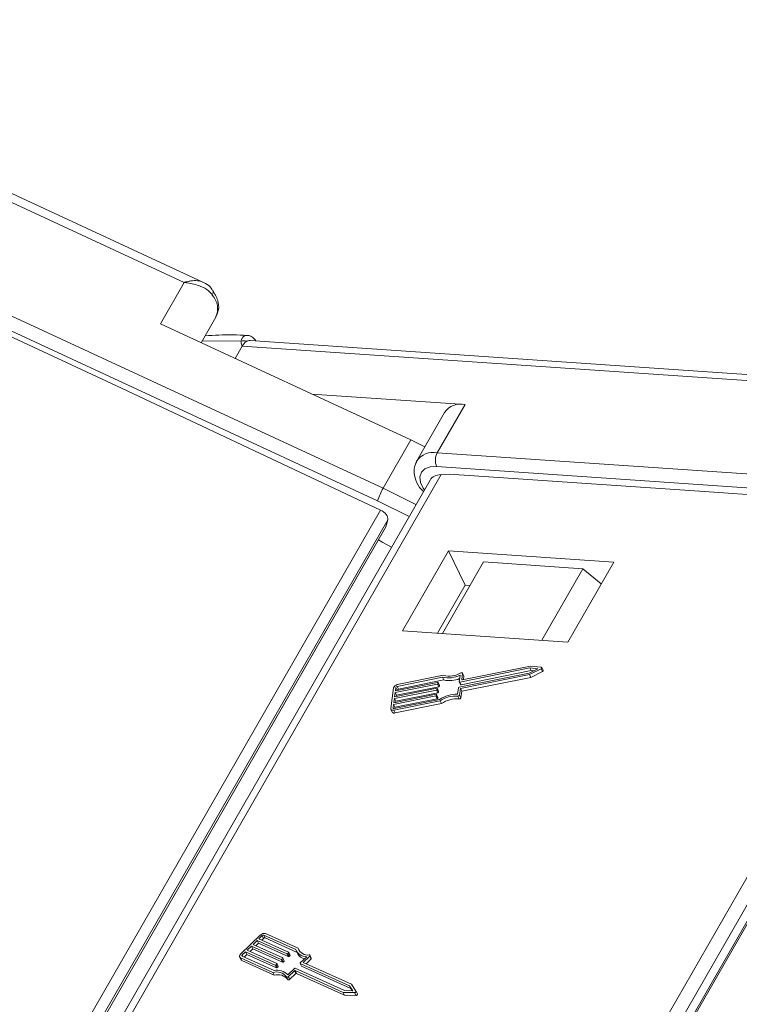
# Model space of a CAD drawing. Header units: millimetres. Extents: x 2623 to 3546, y -313 to 339.
# Tile 30 of 49: x 3204 to 3233, y 186 to 226. Entities that reach past the tile are written whole.
import ezdxf

# ---------------------------------------------------------------- set-up
doc = ezdxf.new("R2010")
doc.units = ezdxf.units.MM

msp = doc.modelspace()

# ---------------------------------------------------------------- linework, layer by layer
at = {"color": 7, "linetype": 'Continuous', "lineweight": 15}
for p, q in [((3211.215, 215.663), (3188, 226.426)), ((3210.453, 215.647), (3187.832, 226.135)), ((3196.228, 217.58), (3218.616, 207.201)), ((3218.391, 206.69), (3196.004, 217.069)), ((3196.359, 216.648), (3207.885, 211.305)), ((3209.477, 213.948), (3210.453, 215.647)), ((3211.153, 213.172), (3211.756, 214.222)), ((3209.477, 213.948), (3219.754, 209.184)), ((3212.786, 213.238), (3211.198, 213.252)), ((3212.831, 213.03), (3212.542, 212.527)), ((3234.362, 211.562), (3212.831, 213.03)), ((3235.145, 211.766), (3213.157, 213.265)), ((3218.506, 206.311), (3207.885, 211.305)), ((3221.979, 210.64), (3215.687, 211.07)), ((3221.979, 210.64), (3220.84, 208.658)), ((3221.135, 210.311), (3219.996, 208.329)), ((3219.754, 209.184), (3218.616, 207.201)), ((3219.754, 209.184), (3220.329, 208.909)), ((3220.84, 208.658), (3241.928, 207.22)), ((3241.901, 206.656), (3220.813, 208.093)), ((3220.999, 207.768), (3204.962, 179.854)), ((3221.342, 207.785), (3220.999, 207.768)), ((3221.342, 207.785), (3232.198, 207.045)), ((3220.541, 207.54), (3204.647, 179.875)), ((3218.616, 207.201), (3219.962, 206.532)), ((3242.202, 206.306), (3232.198, 207.045)), ((3219.684, 206.048), (3218.391, 206.69)), ((3202.42, 178.311), (3218.506, 206.311)), ((3226.166, 178.395), (3242.202, 206.306)), ((3218.804, 205.914), (3203.784, 179.771)), ((3203.896, 179.81), (3218.723, 205.618)), ((3218.723, 205.618), (3218.804, 205.914)), ((3242.676, 205.999), (3226.763, 178.302)), ((3227.118, 178.247), (3242.852, 205.633)), ((3203.9, 179.812), (3218.715, 205.599)), ((3227.178, 178.238), (3242.857, 205.528)), ((3221.297, 204.639), (3219.41, 201.355)), ((3228.083, 204.177), (3221.297, 204.639)), ((3221.976, 203.232), (3221.297, 204.639)), ((3221.054, 201.242), (3222.741, 204.18)), ((3226.813, 203.903), (3222.741, 204.18)), ((3226.195, 200.892), (3228.083, 204.177)), ((3225.125, 200.965), (3226.813, 203.903)), ((3227.569, 203.282), (3226.813, 203.903)), ((3220.842, 201.257), (3221.976, 203.232)), ((3221.976, 203.232), (3222.188, 203.217)), ((3219.41, 201.355), (3226.195, 200.892)), ((3221.73, 199.044), (3224.611, 199.624)), ((3224.639, 199.834), (3221.758, 199.254)), ((3221.793, 198.988), (3224.621, 199.558)), ((3224.693, 199.721), (3221.812, 199.141)), ((3221.841, 199.356), (3221.875, 199.609)), ((3224.667, 199.908), (3221.863, 199.343)), ((3221.927, 199.509), (3221.873, 199.621)), ((3221.875, 199.609), (3221.929, 199.496)), ((3224.611, 199.624), (3224.962, 199.797)), ((3224.621, 199.558), (3225.099, 199.793)), ((3224.621, 199.558), (3224.675, 199.446)), ((3224.962, 199.797), (3224.639, 199.834)), ((3224.639, 199.834), (3224.693, 199.721)), ((3225.108, 199.858), (3224.667, 199.908)), ((3224.675, 199.446), (3225.153, 199.681)), ((3224.787, 199.711), (3224.693, 199.721)), ((3225.099, 199.793), (3225.153, 199.681)), ((3225.185, 199.731), (3225.131, 199.844)), ((3220.842, 199.171), (3219.109, 198.822)), ((3219.118, 198.892), (3220.852, 199.241)), ((3221.056, 199.453), (3219.19, 199.077)), ((3221.095, 199.529), (3219.199, 199.147)), ((3221.11, 199.34), (3219.244, 198.964)), ((3220.842, 199.171), (3220.897, 199.059)), ((3220.873, 199.229), (3220.869, 199.194)), ((3220.869, 199.194), (3220.923, 199.081)), ((3220.927, 199.122), (3220.872, 199.235)), ((3220.873, 199.229), (3220.928, 199.116)), ((3221.056, 199.453), (3221.11, 199.34)), ((3221.736, 199.266), (3221.772, 199.537)), ((3221.737, 199.26), (3221.792, 199.147)), ((3221.758, 199.254), (3221.812, 199.141)), ((3221.841, 199.356), (3221.847, 199.345)), ((3221.847, 198.876), (3224.675, 199.446)), ((3221.91, 199.352), (3221.929, 199.496)), ((3219.041, 199.013), (3218.93, 198.173)), ((3219.053, 198.402), (3220.787, 198.752)), ((3220.81, 198.927), (3219.077, 198.577)), ((3219.086, 198.647), (3220.819, 198.996)), ((3219.109, 198.822), (3219.086, 198.647)), ((3219.109, 198.822), (3219.164, 198.709)), ((3219.137, 199.032), (3219.118, 198.892)), ((3220.864, 198.814), (3219.131, 198.465)), ((3219.137, 199.032), (3219.191, 198.919)), ((3220.897, 199.059), (3219.164, 198.709)), ((3219.19, 199.077), (3219.244, 198.964)), ((3219.191, 198.919), (3219.19, 198.906)), ((3220.808, 198.739), (3220.804, 198.704)), ((3220.862, 198.633), (3220.807, 198.745)), ((3220.808, 198.739), (3220.863, 198.626)), ((3220.81, 198.927), (3220.864, 198.814)), ((3220.841, 198.984), (3220.836, 198.949)), ((3220.836, 198.949), (3220.89, 198.836)), ((3220.894, 198.877), (3220.84, 198.99)), ((3220.841, 198.984), (3220.895, 198.871)), ((3220.895, 198.871), (3220.89, 198.836)), ((3220.928, 199.116), (3220.923, 199.081)), ((3221.668, 198.751), (3221.704, 199.022)), ((3221.757, 198.718), (3221.793, 198.988)), ((3221.793, 198.988), (3221.847, 198.876)), ((3221.811, 198.605), (3221.847, 198.876)), ((3219.044, 198.332), (3219.026, 198.193)), ((3220.777, 198.682), (3219.044, 198.332)), ((3219.044, 198.332), (3219.098, 198.22)), ((3219.077, 198.577), (3219.053, 198.402)), ((3219.059, 198.097), (3220.956, 198.479)), ((3219.069, 198.167), (3220.935, 198.543)), ((3219.077, 198.577), (3219.131, 198.465)), ((3220.832, 198.569), (3219.098, 198.22)), ((3219.114, 197.985), (3221.01, 198.367)), ((3219.131, 198.465), (3219.125, 198.417)), ((3219.164, 198.709), (3219.157, 198.662)), ((3220.777, 198.682), (3220.832, 198.569)), ((3220.804, 198.704), (3220.858, 198.591)), ((3220.863, 198.626), (3220.858, 198.591)), ((3220.956, 198.479), (3221.01, 198.367)), ((3221.684, 198.672), (3221.738, 198.56)), ((3221.757, 198.718), (3221.811, 198.605)), ((3218.935, 198.136), (3218.99, 198.023)), ((3219.026, 198.193), (3219.036, 198.171)), ((3219.059, 198.097), (3219.114, 197.985)), ((3219.098, 198.22), (3219.092, 198.172)), ((3213.591, 188.88), (3212.766, 188.09)), ((3213.452, 188.652), (3213.28, 188.488)), ((3214.668, 188.102), (3213.452, 188.652)), ((3213.452, 188.652), (3213.506, 188.54)), ((3213.658, 188.85), (3213.52, 188.718)), ((3213.52, 188.718), (3214.737, 188.168)), ((3213.712, 188.737), (3213.637, 188.665)), ((3213.658, 188.85), (3213.712, 188.737)), ((3215.036, 188.275), (3213.726, 188.868)), ((3213.726, 188.868), (3213.78, 188.755)), ((3215.083, 188.165), (3213.78, 188.755)), ((3215.126, 188.331), (3213.795, 188.934)), ((3213.211, 188.422), (3213.039, 188.257)), ((3213.039, 188.257), (3214.256, 187.707)), ((3213.265, 188.309), (3213.156, 188.204)), ((3214.427, 187.871), (3213.211, 188.422)), ((3213.211, 188.422), (3213.265, 188.309)), ((3214.482, 187.759), (3213.265, 188.309)), ((3213.28, 188.488), (3214.496, 187.937)), ((3213.506, 188.54), (3213.397, 188.435)), ((3214.722, 187.989), (3213.506, 188.54)), ((3215.126, 188.331), (3215.18, 188.219)), ((3212.728, 187.977), (3212.783, 187.865)), ((3212.763, 187.945), (3214.094, 187.343)), ((3212.763, 187.945), (3212.818, 187.833)), ((3212.818, 187.833), (3214.149, 187.23)), ((3212.832, 188.011), (3214.142, 187.418)), ((3212.97, 188.191), (3212.833, 188.059)), ((3212.833, 188.059), (3212.863, 187.997)), ((3213.025, 188.078), (3212.915, 187.973)), ((3214.187, 187.641), (3212.97, 188.191)), ((3212.97, 188.191), (3213.025, 188.078)), ((3214.241, 187.528), (3213.025, 188.078)), ((3214.427, 187.871), (3214.482, 187.759)), ((3214.496, 187.913), (3214.461, 187.88)), ((3214.461, 187.88), (3214.516, 187.768)), ((3214.496, 187.913), (3214.55, 187.8)), ((3214.556, 187.819), (3214.502, 187.932)), ((3214.668, 188.102), (3214.722, 187.989)), ((3214.736, 188.144), (3214.702, 188.111)), ((3214.702, 188.111), (3214.756, 187.998)), ((3214.736, 188.144), (3214.791, 188.031)), ((3214.797, 188.05), (3214.743, 188.162)), ((3214.791, 188.031), (3214.756, 187.998)), ((3215.056, 188.222), (3215.11, 188.11)), ((3215.218, 187.732), (3215.484, 187.987)), ((3215.336, 187.751), (3215.602, 188.006)), ((3215.453, 187.698), (3215.657, 187.893)), ((3215.602, 188.006), (3215.657, 187.893)), ((3215.669, 187.931), (3215.615, 188.043)), ((3214.187, 187.641), (3214.241, 187.528)), ((3214.255, 187.682), (3214.221, 187.65)), ((3214.221, 187.65), (3214.275, 187.537)), ((3214.255, 187.682), (3214.31, 187.57)), ((3214.316, 187.589), (3214.261, 187.701)), ((3214.31, 187.57), (3214.275, 187.537)), ((3214.55, 187.8), (3214.516, 187.768)), ((3214.711, 187.247), (3214.977, 187.501)), ((3215.011, 187.51), (3217.033, 186.596)), ((3215.212, 187.713), (3215.266, 187.601)), ((3217.239, 186.793), (3215.217, 187.708)), ((3215.217, 187.708), (3215.272, 187.595)), ((3217.293, 186.681), (3215.272, 187.595)), ((3217.322, 186.853), (3215.336, 187.751)), ((3214.094, 187.343), (3214.149, 187.23)), ((3214.648, 187.159), (3214.702, 187.046)), ((3214.727, 187.167), (3214.976, 187.405)), ((3214.727, 187.167), (3214.781, 187.054)), ((3214.781, 187.054), (3215.03, 187.292)), ((3214.976, 187.405), (3215.03, 187.292)), ((3215.009, 187.414), (3216.978, 186.523)), ((3215.009, 187.414), (3215.064, 187.301)), ((3215.064, 187.301), (3217.032, 186.411)), ((3217.373, 186.587), (3217.239, 186.793)), ((3217.239, 186.793), (3217.293, 186.681)), ((3217.354, 186.588), (3217.293, 186.681)), ((3217.503, 186.573), (3217.322, 186.853)), ((3216.978, 186.523), (3217.44, 186.512)), ((3216.978, 186.523), (3217.032, 186.411)), ((3217.032, 186.411), (3217.495, 186.4)), ((3217.033, 186.596), (3217.373, 186.587)), ((3217.44, 186.512), (3217.495, 186.4)), ((3217.559, 186.458), (3217.505, 186.571))]:
    msp.add_line(p, q, dxfattribs=at)
at = {"color": 7, "linetype": 'Continuous', "lineweight": 15, "flags": 128}
for points in [[(3220.813, 208.093), (3220.545, 208.079), (3220.33, 207.998), (3220.187, 207.858), (3220.126, 207.669), (3220.152, 207.446), (3220.264, 207.207), (3220.311, 207.139)], [(3218.42, 205.085), (3218.611, 204.979), (3218.956, 204.781)], [(3221.875, 199.609), (3221.875, 199.617), (3221.871, 199.624), (3221.865, 199.63), (3221.857, 199.634), (3221.846, 199.635), (3221.835, 199.635), (3221.823, 199.632), (3221.811, 199.626)], [(3225.099, 199.793), (3225.112, 199.801), (3225.122, 199.811), (3225.129, 199.821), (3225.132, 199.831), (3225.132, 199.841), (3225.127, 199.849), (3225.119, 199.855), (3225.108, 199.858)], [(3225.153, 199.681), (3225.166, 199.688), (3225.176, 199.698), (3225.183, 199.708), (3225.187, 199.719), (3225.186, 199.728), (3225.185, 199.731)], [(3220.852, 199.241), (3220.856, 199.242), (3220.861, 199.242), (3220.865, 199.241), (3220.868, 199.24), (3220.871, 199.238), (3220.872, 199.235), (3220.873, 199.232), (3220.873, 199.229)], [(3221.758, 199.254), (3221.753, 199.253), (3221.749, 199.253), (3221.745, 199.254), (3221.742, 199.255), (3221.739, 199.257), (3221.737, 199.26), (3221.736, 199.263), (3221.736, 199.266)], [(3221.812, 199.141), (3221.808, 199.14), (3221.803, 199.141), (3221.799, 199.141), (3221.796, 199.143), (3221.793, 199.145), (3221.792, 199.147), (3221.792, 199.147)], [(3221.863, 199.343), (3221.858, 199.342), (3221.854, 199.342), (3221.85, 199.343), (3221.847, 199.345), (3221.844, 199.347), (3221.842, 199.349), (3221.841, 199.352), (3221.841, 199.356)], [(3221.929, 199.496), (3221.929, 199.504), (3221.927, 199.509)], [(3220.787, 198.752), (3220.791, 198.752), (3220.796, 198.752), (3220.8, 198.751), (3220.803, 198.75), (3220.805, 198.748), (3220.807, 198.745), (3220.808, 198.742), (3220.808, 198.739)], [(3220.819, 198.996), (3220.824, 198.997), (3220.828, 198.997), (3220.832, 198.996), (3220.835, 198.995), (3220.838, 198.993), (3220.84, 198.99), (3220.841, 198.987), (3220.841, 198.984)], [(3220.894, 198.877), (3220.895, 198.874), (3220.895, 198.871)], [(3220.927, 199.122), (3220.928, 199.119), (3220.928, 199.116)], [(3220.862, 198.633), (3220.863, 198.63), (3220.863, 198.626)], [(3218.93, 198.173), (3218.93, 198.153), (3218.936, 198.135), (3218.946, 198.12), (3218.962, 198.108), (3218.982, 198.099), (3219.006, 198.094), (3219.032, 198.094), (3219.059, 198.097)], [(3219.026, 198.193), (3219.026, 198.186), (3219.027, 198.18), (3219.031, 198.175), (3219.036, 198.171), (3219.043, 198.168), (3219.051, 198.166), (3219.06, 198.166), (3219.069, 198.167)], [(3212.766, 188.09), (3212.748, 188.069), (3212.734, 188.048), (3212.726, 188.027), (3212.722, 188.006), (3212.725, 187.987), (3212.733, 187.97), (3212.746, 187.956), (3212.763, 187.945)], [(3212.833, 188.059), (3212.827, 188.052), (3212.822, 188.045), (3212.82, 188.038), (3212.818, 188.031), (3212.819, 188.025), (3212.822, 188.019), (3212.826, 188.015), (3212.832, 188.011)], [(3214.496, 187.937), (3214.499, 187.935), (3214.501, 187.933), (3214.503, 187.93), (3214.503, 187.927), (3214.503, 187.924), (3214.501, 187.92), (3214.499, 187.916), (3214.496, 187.913)], [(3214.737, 188.168), (3214.74, 188.166), (3214.742, 188.164), (3214.743, 188.161), (3214.744, 188.158), (3214.743, 188.154), (3214.742, 188.151), (3214.74, 188.147), (3214.736, 188.144)], [(3215.602, 188.006), (3215.61, 188.015), (3215.615, 188.024), (3215.617, 188.033), (3215.616, 188.041), (3215.612, 188.048), (3215.605, 188.053), (3215.596, 188.056), (3215.585, 188.057)], [(3214.256, 187.707), (3214.259, 187.705), (3214.261, 187.702), (3214.262, 187.7), (3214.262, 187.696), (3214.262, 187.693), (3214.261, 187.689), (3214.258, 187.686), (3214.255, 187.682)], [(3215.217, 187.708), (3215.214, 187.71), (3215.212, 187.712), (3215.211, 187.715), (3215.211, 187.718), (3215.211, 187.722), (3215.213, 187.725), (3215.215, 187.729), (3215.218, 187.732)], [(3214.648, 187.159), (3214.653, 187.152), (3214.661, 187.148), (3214.671, 187.146), (3214.682, 187.146), (3214.694, 187.148), (3214.706, 187.153), (3214.717, 187.159), (3214.727, 187.167)], [(3214.702, 187.046), (3214.707, 187.04), (3214.715, 187.035), (3214.725, 187.033), (3214.736, 187.033), (3214.748, 187.036), (3214.76, 187.04), (3214.771, 187.046), (3214.781, 187.054)], [(3217.44, 186.512), (3217.454, 186.513), (3217.468, 186.518), (3217.481, 186.524), (3217.492, 186.533), (3217.501, 186.543), (3217.506, 186.554), (3217.507, 186.564), (3217.503, 186.573)], [(3217.495, 186.4), (3217.508, 186.401), (3217.522, 186.405), (3217.535, 186.412), (3217.547, 186.421), (3217.555, 186.431), (3217.56, 186.441), (3217.561, 186.451), (3217.559, 186.458)]]:
    msp.add_lwpolyline(points, dxfattribs=at)
at = {"color": 7, "linetype": 'Continuous', "lineweight": 15}
for centre, radius, start, end in [((3211.459, 215.244), 0.188, 322.1317, 26.5723), ((3210.968, 214.558), 0.857, 336.8857, 41.7636), ((3212.892, 212.898), 0.357, 69.2841, 107.3043), ((3213.294, 212.787), 0.523, 121.8765, 152.3462), ((3213.143, 213.019), 0.246, 86.7495, 120.4792), ((3221.803, 209.843), 0.816, 77.5787, 145.0198), ((3220.663, 207.867), 0.81, 77.4083, 146.4563), ((3221.428, 208.347), 0.666, 152.1335, 202.4053), ((3220.868, 205.907), 2.598, 150.1242, 162.4597), ((3221.335, 200.442), 0.944, 255.3028, 300.2696), ((3219.225, 198.956), 0.193, 97.9534, 162.7962), ((3220.838, 199.203), 0.0321, 277.9534, 342.7962), ((3221.298, 200.483), 1.058, 256.7701, 296.6203), ((3221.351, 200.346), 1.035, 256.5652, 292.9043), ((3219.198, 199.013), 0.0642, 97.9534, 162.7962), ((3219.253, 198.9), 0.0642, 97.9534, 162.7962), ((3220.805, 198.958), 0.0321, 277.9534, 342.7962), ((3220.86, 198.846), 0.0321, 277.9534, 342.7962), ((3220.892, 199.091), 0.0321, 277.9534, 342.7962), ((3221.624, 197.511), 1.241, 87.9713, 123.7045), ((3221.735, 199.012), 0.0321, 97.9534, 162.7962), ((3220.773, 198.713), 0.0321, 277.9534, 342.7962), ((3220.827, 198.601), 0.0321, 277.9534, 342.7962), ((3221.576, 197.61), 1.068, 84.183, 125.5121), ((3221.63, 197.498), 1.068, 84.183, 125.5121), ((3221.693, 198.739), 0.0669, 262.209, 341.7668), ((3221.747, 198.626), 0.0669, 262.209, 341.7668), ((3219.078, 198.087), 0.109, 216.1772, 289.4474), ((3213.737, 188.739), 0.203, 73.4708, 135.8388), ((3213.707, 188.803), 0.0678, 73.4708, 135.8388), ((3213.761, 188.69), 0.0678, 73.4708, 135.8388), ((3215.462, 188.445), 0.459, 201.7354, 272.6896), ((3215.522, 188.473), 0.421, 199.7095, 278.7033), ((3212.843, 187.895), 0.0679, 206.7278, 247.678), ((3214.437, 187.904), 0.0339, 253.4708, 315.8388), ((3214.678, 188.134), 0.0339, 253.4708, 315.8388), ((3214.732, 188.022), 0.0339, 253.4708, 315.8388), ((3214.781, 188.045), 0.0168, 305.7982, 17.3571), ((3215.477, 188.304), 0.415, 207.8675, 258.0607), ((3215.638, 187.92), 0.0326, 304.4788, 18.6765), ((3214.272, 186.819), 0.614, 44.2211, 102.2054), ((3214.197, 187.673), 0.0339, 253.4708, 315.8388), ((3214.251, 187.561), 0.0339, 253.4708, 315.8388), ((3214.3, 187.584), 0.0168, 305.7982, 17.3571), ((3214.491, 187.791), 0.0339, 253.4708, 315.8388), ((3214.54, 187.814), 0.0168, 305.7982, 17.3571), ((3215.001, 187.478), 0.0339, 73.4708, 135.8388), ((3215.276, 187.606), 0.0113, 206.7278, 247.678), ((3214.234, 186.839), 0.523, 37.6738, 105.4759), ((3214.288, 186.726), 0.523, 37.6738, 105.4759), ((3215, 187.381), 0.0339, 73.4708, 135.8388), ((3215.054, 187.269), 0.0339, 73.4708, 135.8388)]:
    msp.add_arc(centre, radius, start, end, dxfattribs=at)
for centre, major_axis, ratio, start_param, end_param in [((3221.271, 207.205), (-0.753, 0.287), 0.645288, 5.311379, 6.181233), ((3218.444, 206.083), (-0.345, 0.202), 0.576557, 3.296706, 4.867502)]:
    msp.add_ellipse(centre, major_axis=major_axis, ratio=ratio, start_param=start_param, end_param=end_param, dxfattribs=at)
for points, knots in [([(3211.214, 215.66), (3211.181, 215.674), (3211.135, 215.695), (3211.001, 215.722), (3210.849, 215.726), (3210.675, 215.701), (3210.59, 215.683), (3210.542, 215.672), (3210.513, 215.664), (3210.489, 215.658), (3210.473, 215.653), (3210.464, 215.651), (3210.457, 215.649), (3210.455, 215.648), (3210.453, 215.647)], [0, 0, 0, 0, 0.164972, 0.2315306, 0.5928141, 0.7666475, 0.8637913, 0.8922583, 0.9366814, 0.9627439, 0.9780699, 0.9915783, 0.993538, 1, 1, 1, 1]), ([(3210.453, 215.647), (3210.455, 215.647), (3210.465, 215.646), (3210.498, 215.643), (3210.536, 215.638), (3210.756, 215.607), (3211.084, 215.525), (3211.429, 215.342), (3211.558, 215.188), (3211.607, 215.129)], [0, 0, 0, 0, 0.005088, 0.020369, 0.070807, 0.089086, 0.500311, 0.809226, 1, 1, 1, 1]), ([(3211.618, 215.322), (3211.6, 215.353), (3211.531, 215.471), (3211.384, 215.584), (3211.252, 215.637), (3211.211, 215.653)], [0, 0, 0, 0, 0.198906, 0.748154, 1, 1, 1, 1]), ([(3211.749, 214.238), (3211.795, 214.336), (3211.892, 214.545), (3211.849, 214.937), (3211.706, 215.19), (3211.627, 215.329)], [0, 0, 0, 0, 0.285163, 0.607423, 1, 1, 1, 1]), ([(3213.036, 213.472), (3212.842, 213.483), (3212.248, 213.519), (3211.691, 213.481), (3211.315, 213.455)], [0, 0, 0, 0, 0.326649, 1, 1, 1, 1]), ([(3212.786, 213.238), (3212.79, 213.259), (3212.804, 213.322), (3212.861, 213.413), (3212.946, 213.478), (3213.01, 213.47), (3213.034, 213.467)], [0, 0, 0, 0, 0.139609, 0.427266, 0.782758, 1, 1, 1, 1]), ([(3213.394, 213.249), (3213.355, 213.299), (3213.279, 213.397), (3213.142, 213.471), (3213.058, 213.47), (3213.034, 213.469)], [0, 0, 0, 0, 0.435565, 0.840298, 1, 1, 1, 1]), ([(3212.831, 213.03), (3212.831, 213.031), (3212.814, 213.087), (3212.794, 213.154), (3212.787, 213.226), (3212.786, 213.238)], [0, 0, 0, 0, 0.012087, 0.82463, 1, 1, 1, 1]), ([(3219.996, 208.302), (3219.952, 208.204), (3219.857, 207.994), (3219.914, 207.616), (3220.046, 207.295), (3220.215, 207.124), (3220.27, 207.068)], [0, 0, 0, 0, 0.246495, 0.526795, 0.846453, 1, 1, 1, 1])]:
    msp.add_open_spline(points, degree=3, knots=knots, dxfattribs=at)

doc.saveas('drawing.dxf')
